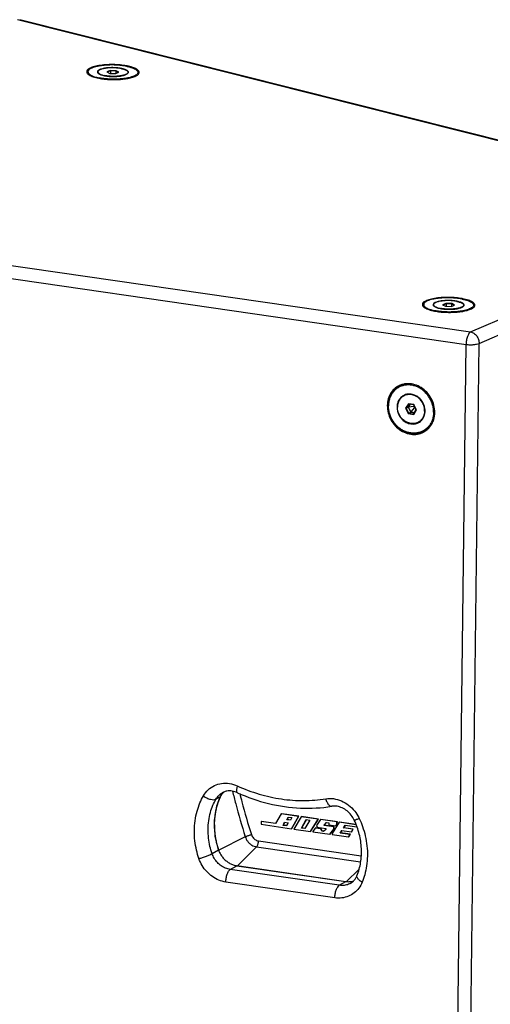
# Paper-space layout 'Layout1' of a CAD drawing. Header units: inches. Extents: x 29 to 351, y 58 to 234.
# Tile 59 of 104: x 71 to 82, y 175 to 197. Entities that reach past the tile are written whole.
import ezdxf

# ---------------------------------------------------------------- set-up
doc = ezdxf.new("R2010")
doc.units = ezdxf.units.IN
doc.header["$LTSCALE"] = 1.1
doc.header["$MEASUREMENT"] = 0
doc.layers.get('0').update_dxf_attribs({"linetype": 'CONTINUOUS'})
for name, color, linetype in [('02___PRT_ALL_AXES', 7, 'CONTINUOUS'), ('3_ALL_AXES', 7, 'CONTINUOUS'), ('7_ALL_FEATURES', 7, 'CONTINUOUS')]:
    doc.layers.add(name, color=color, linetype=linetype)

psp = doc.layouts.get("Layout1")

# ---------------------------------------------------------------- linework, layer by layer
at = {"color": 7, "linetype": 'Continuous'}
for p, q in [((73.146, 196.189), (73.072, 196.157)), ((73.15, 196.179), (73.084, 196.15)), ((73.282, 196.185), (73.146, 196.189)), ((73.146, 196.189), (73.15, 196.179)), ((73.15, 196.179), (73.149, 196.121)), ((73.277, 196.176), (73.15, 196.179)), ((73.277, 196.176), (73.276, 196.121)), ((73.282, 196.185), (73.277, 196.176)), ((73.332, 196.145), (73.277, 196.176)), ((73.344, 196.15), (73.282, 196.185)), ((73.072, 196.157), (73.135, 196.122)), ((73.135, 196.122), (73.271, 196.118)), ((73.271, 196.118), (73.344, 196.15)), ((80.825, 190.857), (80.752, 190.825)), ((80.752, 190.825), (80.814, 190.79)), ((80.829, 190.847), (80.763, 190.819)), ((80.814, 190.79), (80.951, 190.787)), ((80.962, 190.854), (80.825, 190.857)), ((80.825, 190.857), (80.829, 190.847)), ((80.957, 190.844), (80.829, 190.847)), ((80.829, 190.847), (80.829, 190.79)), ((80.951, 190.787), (81.024, 190.818)), ((80.957, 190.844), (80.956, 190.789)), ((80.962, 190.854), (80.957, 190.844)), ((81.012, 190.813), (80.957, 190.844)), ((81.024, 190.818), (80.962, 190.854)), ((79.968, 188.559), (79.905, 188.454)), ((79.976, 188.552), (79.917, 188.455)), ((80.003, 188.548), (79.963, 188.483)), ((80.005, 188.548), (79.966, 188.483)), ((80.092, 188.541), (79.968, 188.559)), ((79.968, 188.559), (79.976, 188.552)), ((80.091, 188.536), (79.976, 188.552)), ((80.1, 188.518), (80.074, 188.538)), ((80.092, 188.541), (80.091, 188.536)), ((80.147, 188.422), (80.091, 188.536)), ((80.152, 188.419), (80.092, 188.541)), ((79.905, 188.454), (79.917, 188.455)), ((79.905, 188.454), (79.965, 188.332)), ((79.917, 188.455), (79.963, 188.483)), ((79.917, 188.455), (79.973, 188.341)), ((79.963, 188.483), (80.02, 188.369)), ((79.965, 188.332), (79.973, 188.341)), ((79.965, 188.332), (80.089, 188.314)), ((80.098, 188.493), (79.966, 188.483)), ((79.966, 188.483), (80.021, 188.371)), ((79.973, 188.341), (80.02, 188.369)), ((79.973, 188.341), (80.088, 188.324)), ((80.02, 188.369), (80.107, 188.356)), ((80.108, 188.473), (80.021, 188.371)), ((80.021, 188.371), (80.109, 188.358)), ((80.088, 188.324), (80.147, 188.422)), ((80.089, 188.314), (80.088, 188.324)), ((80.089, 188.314), (80.152, 188.419)), ((80.106, 188.506), (80.098, 188.493)), ((80.098, 188.493), (80.108, 188.473)), ((80.108, 188.473), (80.123, 188.471)), ((80.129, 188.457), (80.132, 188.397)), ((80.152, 188.419), (80.147, 188.422)), ((75.565, 179.502), (75.669, 179.564)), ((75.589, 179.346), (75.68, 179.577)), ((75.68, 179.577), (75.669, 179.564)), ((75.68, 179.577), (75.709, 179.623)), ((75.68, 179.577), (75.68, 179.577)), ((75.709, 179.623), (75.743, 179.661)), ((77.061, 179.163), (76.926, 178.942)), ((77.061, 179.163), (77.069, 179.168)), ((77.456, 179.105), (77.061, 179.163)), ((77.464, 179.11), (77.069, 179.168)), ((77.188, 179.031), (77.218, 179.094)), ((77.196, 179.036), (77.223, 179.092)), ((77.218, 179.094), (77.303, 179.082)), ((77.303, 179.082), (77.268, 179.019)), ((77.295, 178.826), (77.456, 179.105)), ((77.303, 178.831), (77.464, 179.11)), ((77.515, 179.099), (77.347, 178.818)), ((77.456, 179.105), (77.464, 179.11)), ((77.515, 179.099), (77.524, 179.104)), ((77.903, 179.043), (77.515, 179.099)), ((77.911, 179.048), (77.524, 179.104)), ((77.727, 178.763), (77.903, 179.043)), ((77.736, 178.768), (77.911, 179.048)), ((77.903, 179.043), (77.911, 179.048)), ((77.958, 179.035), (77.966, 179.04)), ((78.343, 178.986), (77.966, 179.04)), ((78.833, 179.083), (78.844, 179.06)), ((76.596, 178.989), (76.605, 178.994)), ((76.926, 178.942), (76.596, 178.989)), ((76.596, 178.989), (76.596, 178.927)), ((76.596, 178.927), (77.295, 178.826)), ((76.929, 178.947), (76.605, 178.994)), ((77.101, 178.902), (77.137, 178.972)), ((77.101, 178.902), (77.109, 178.907)), ((77.181, 178.89), (77.101, 178.902)), ((77.109, 178.907), (77.141, 178.97)), ((77.184, 178.896), (77.109, 178.907)), ((77.137, 178.972), (77.221, 178.96)), ((77.221, 178.96), (77.181, 178.89)), ((77.188, 179.031), (77.196, 179.036)), ((77.268, 179.019), (77.188, 179.031)), ((77.271, 179.025), (77.196, 179.036)), ((77.295, 178.826), (77.303, 178.831)), ((77.347, 178.818), (77.727, 178.763)), ((77.524, 178.838), (77.632, 179.034)), ((77.524, 178.838), (77.533, 178.843)), ((77.596, 178.827), (77.524, 178.838)), ((77.533, 178.843), (77.636, 179.032)), ((77.6, 178.833), (77.533, 178.843)), ((77.714, 179.022), (77.596, 178.827)), ((77.632, 179.034), (77.714, 179.022)), ((77.833, 178.841), (77.782, 178.761)), ((77.833, 178.841), (77.841, 178.846)), ((77.968, 178.821), (77.833, 178.841)), ((77.976, 178.826), (77.841, 178.846)), ((77.958, 179.035), (77.866, 178.898)), ((77.866, 178.898), (77.879, 178.861)), ((77.879, 178.861), (78.082, 178.832)), ((78.334, 178.981), (77.958, 179.035)), ((77.968, 178.821), (77.976, 178.826)), ((77.987, 178.769), (77.968, 178.821)), ((77.996, 178.774), (77.976, 178.826)), ((78.032, 178.899), (78.092, 178.967)), ((78.032, 178.899), (78.041, 178.904)), ((78.261, 178.866), (78.032, 178.899)), ((78.041, 178.904), (78.094, 178.965)), ((78.27, 178.871), (78.041, 178.904)), ((78.082, 178.832), (78.082, 178.807)), ((78.092, 178.967), (78.147, 178.959)), ((78.147, 178.959), (78.146, 178.911)), ((78.146, 178.911), (78.305, 178.888)), ((78.167, 178.699), (78.261, 178.815)), ((78.176, 178.704), (78.269, 178.82)), ((78.387, 178.973), (78.223, 178.717)), ((78.261, 178.866), (78.27, 178.871)), ((78.261, 178.815), (78.261, 178.866)), ((78.261, 178.815), (78.269, 178.82)), ((78.269, 178.82), (78.27, 178.871)), ((78.305, 178.888), (78.334, 178.935)), ((78.305, 178.888), (78.313, 178.893)), ((78.313, 178.893), (78.342, 178.94)), ((78.334, 178.981), (78.343, 178.986)), ((78.334, 178.935), (78.334, 178.981)), ((78.334, 178.935), (78.342, 178.94)), ((78.342, 178.94), (78.343, 178.986)), ((78.387, 178.973), (78.395, 178.978)), ((78.767, 178.918), (78.387, 178.973)), ((78.764, 178.924), (78.395, 178.978)), ((78.484, 178.843), (78.525, 178.905)), ((78.484, 178.843), (78.493, 178.848)), ((78.699, 178.812), (78.484, 178.843)), ((78.493, 178.848), (78.528, 178.902)), ((78.707, 178.817), (78.493, 178.848)), ((78.525, 178.905), (78.785, 178.867)), ((78.674, 178.758), (78.707, 178.817)), ((78.699, 178.812), (78.707, 178.817)), ((76.235, 178.643), (75.628, 178.338)), ((77.727, 178.763), (77.736, 178.768)), ((77.782, 178.761), (77.782, 178.755)), ((77.782, 178.755), (78.167, 178.699)), ((77.987, 178.769), (77.996, 178.774)), ((78.024, 178.763), (77.987, 178.769)), ((78.031, 178.768), (77.996, 178.774)), ((78.082, 178.807), (78.024, 178.763)), ((78.167, 178.699), (78.176, 178.704)), ((78.223, 178.717), (78.222, 178.691)), ((78.222, 178.691), (78.599, 178.637)), ((78.408, 178.727), (78.446, 178.784)), ((78.408, 178.727), (78.417, 178.732)), ((78.632, 178.694), (78.408, 178.727)), ((78.417, 178.732), (78.45, 178.782)), ((78.64, 178.699), (78.417, 178.732)), ((78.446, 178.784), (78.665, 178.753)), ((78.599, 178.637), (78.632, 178.694)), ((78.599, 178.637), (78.607, 178.642)), ((78.607, 178.642), (78.64, 178.699)), ((78.632, 178.694), (78.64, 178.699)), ((78.665, 178.753), (78.699, 178.812)), ((78.665, 178.753), (78.674, 178.758)), ((76.495, 178.411), (76.057, 177.977)), ((76.495, 178.411), (78.876, 178.065)), ((76.538, 178.547), (78.884, 178.207)), ((75.476, 178.257), (75.623, 178.345)), ((75.624, 178.345), (75.623, 178.345)), ((75.894, 177.892), (76.041, 177.979)), ((76.042, 177.98), (76.041, 177.979)), ((76.041, 177.979), (78.536, 177.617)), ((76.042, 177.98), (78.537, 177.618)), ((78.388, 177.53), (75.894, 177.892)), ((78.832, 177.893), (78.552, 177.616)), ((78.285, 177.243), (75.791, 177.605)), ((78.388, 177.53), (78.536, 177.617)), ((78.536, 177.618), (78.536, 177.617))]:
    psp.add_line(p, q, dxfattribs=at)
psp.add_lwpolyline([(75.624, 178.345), (75.549, 178.651), (75.532, 179.014), (75.589, 179.346)], dxfattribs=at)
for points, start_tangent, end_tangent in [([(75.278, 179.577), (75.387, 179.716), (75.53, 179.813), (75.696, 179.862), (75.874, 179.86), (76.053, 179.806)], (0.49334, 0.869837), (0.910661, -0.413154)), ([(76.053, 179.806), (76.037, 179.731), (76.039, 179.676), (76.056, 179.651)], (-0.285415, -0.958404), (0.894364, -0.447339)), ([(76.053, 179.806), (76.553, 179.62), (77.063, 179.507), (77.575, 179.471), (78.077, 179.513)], (0.910661, -0.413154), (0.987249, 0.159183)), ([(75.176, 178.143), (75.121, 178.334), (75.084, 178.55), (75.071, 178.78), (75.088, 179.009), (75.133, 179.226), (75.2, 179.418), (75.278, 179.577)], (-0.321805, 0.946806), (0.49334, 0.869837)), ([(75.278, 179.577), (75.357, 179.53), (75.439, 179.499), (75.512, 179.489), (75.565, 179.502)], (0.809598, -0.586985), (0.858938, 0.512079)), ([(75.476, 178.257), (75.429, 178.422), (75.396, 178.61), (75.386, 178.809), (75.4, 179.009), (75.439, 179.197), (75.497, 179.363), (75.565, 179.502)], (-0.321805, 0.946806), (0.49334, 0.869837)), ([(75.565, 179.502), (75.639, 179.596)], (0.49334, 0.869837), (0.730581, 0.682826)), ([(75.669, 179.564), (75.634, 179.487)], (-0.443208, -0.896419), (-0.381158, -0.92451)), ([(75.639, 179.596), (75.704, 179.645)], (0.730581, 0.682826), (0.858794, 0.512322)), ([(75.677, 179.579), (75.669, 179.564)], (-0.485102, -0.874458), (-0.435319, -0.900276)), ([(75.699, 179.614), (75.682, 179.588), (75.677, 179.579)], (-0.590925, -0.806727), (-0.485102, -0.874458)), ([(75.738, 179.658), (75.72, 179.64), (75.699, 179.614)], (-0.732603, -0.680656), (-0.590925, -0.806727)), ([(75.739, 179.663), (75.704, 179.645)], (-0.915617, -0.402051), (-0.858938, -0.512079)), ([(76.056, 179.651), (75.937, 179.687), (75.816, 179.686), (75.739, 179.663)], (-0.910661, 0.413154), (-0.915617, -0.402051)), ([(75.945, 179.682), (76.017, 179.399), (76.235, 178.643)], (0.235529, -0.971867), (0.301639, -0.953422)), ([(76.056, 179.651), (76.77, 179.403), (77.498, 179.298), (78.215, 179.339)], (0.910661, -0.413154), (0.987249, 0.159183)), ([(76.111, 179.63), (76.159, 179.441), (76.376, 178.692)], (0.241491, -0.970403), (0.301601, -0.953434)), ([(78.077, 179.513), (78.256, 179.514), (78.434, 179.465), (78.599, 179.368), (78.739, 179.23), (78.833, 179.083)], (0.987249, 0.159183), (0.449959, -0.893049)), ([(78.077, 179.513), (78.107, 179.431), (78.147, 179.37), (78.192, 179.341), (78.215, 179.34)], (0.243935, -0.969792), (0.989249, 0.14624)), ([(75.634, 179.487), (75.604, 179.405), (75.578, 179.32), (75.557, 179.231), (75.542, 179.139), (75.532, 179.044), (75.527, 178.946), (75.528, 178.847), (75.536, 178.747), (75.549, 178.646), (75.568, 178.545), (75.592, 178.445), (75.623, 178.345)], (-0.381158, -0.92451), (0.321796, -0.946809)), ([(78.73, 179.02), (78.659, 179.137), (78.564, 179.234), (78.453, 179.302), (78.335, 179.339), (78.215, 179.339)], (-0.422292, 0.90646), (-0.987249, -0.159183)), ([(78.844, 179.06), (78.779, 179.033), (78.74, 179.02), (78.732, 179.022)], (-0.919734, -0.392541), (-0.864038, 0.503427)), ([(78.844, 179.06), (78.919, 178.875), (78.981, 178.662), (79.02, 178.432), (79.03, 178.199), (79.012, 177.975), (78.969, 177.772), (78.911, 177.601)], (0.422292, -0.90646), (-0.374843, -0.927088)), ([(78.792, 177.75), (78.876, 178.051), (78.893, 178.373), (78.844, 178.701), (78.73, 179.02)], (0.374843, 0.927088), (-0.422292, 0.90646)), ([(76.235, 178.643), (76.257, 178.653), (76.284, 178.664), (76.315, 178.674), (76.346, 178.684), (76.376, 178.692)], (0.893379, 0.449304), (0.972403, 0.233309)), ([(76.235, 178.643), (76.259, 178.586), (76.293, 178.533), (76.336, 178.487), (76.385, 178.451), (76.439, 178.425), (76.495, 178.411)], (0.301639, -0.953422), (0.989641, -0.143567)), ([(76.376, 178.692), (76.395, 178.649), (76.422, 178.611), (76.456, 178.58), (76.496, 178.559), (76.538, 178.547)], (0.304617, -0.952475), (0.989107, -0.147199)), ([(76.495, 178.411), (76.508, 178.428), (76.52, 178.453), (76.53, 178.482), (76.536, 178.515), (76.538, 178.547)], (0.710967, 0.703225), (0.012225, 0.999925)), ([(75.176, 178.143), (75.26, 178.168), (75.347, 178.199), (75.422, 178.23), (75.476, 178.257)], (0.965718, 0.259593), (0.858938, 0.512079)), ([(75.791, 177.605), (75.632, 177.649), (75.484, 177.729), (75.355, 177.843), (75.25, 177.983), (75.176, 178.143)], (-0.989641, 0.143567), (-0.321805, 0.946806)), ([(75.894, 177.892), (75.786, 177.921), (75.686, 177.976), (75.598, 178.053), (75.527, 178.148), (75.476, 178.257)], (-0.989641, 0.143567), (-0.321805, 0.946806)), ([(75.623, 178.345), (75.635, 178.314), (75.65, 178.28), (75.669, 178.244), (75.692, 178.207), (75.718, 178.171), (75.747, 178.138), (75.779, 178.107), (75.812, 178.079), (75.847, 178.054), (75.883, 178.032), (75.922, 178.014), (75.961, 177.999), (76.001, 177.987), (76.041, 177.979)], (0.321805, -0.946806), (0.989641, -0.143567)), ([(75.791, 177.605), (75.799, 177.696), (75.822, 177.783), (75.855, 177.851), (75.894, 177.892)], (0.012225, 0.999925), (0.858938, 0.512079)), ([(78.65, 177.579), (78.71, 177.625), (78.758, 177.683), (78.792, 177.75)], (0.858938, 0.512079), (0.374843, 0.927088)), ([(78.911, 177.601), (78.843, 177.649), (78.8, 177.698), (78.79, 177.741), (78.793, 177.75)], (-0.871325, 0.490706), (0.407003, 0.913427)), ([(78.911, 177.601), (78.833, 177.463), (78.726, 177.354), (78.594, 177.278), (78.444, 177.241), (78.285, 177.243)], (-0.374843, -0.927088), (-0.989641, 0.143567)), ([(78.285, 177.243), (78.294, 177.335), (78.317, 177.421), (78.35, 177.49), (78.388, 177.53)], (0.012225, 0.999925), (0.858938, 0.512079)), ([(78.65, 177.579), (78.598, 177.553), (78.497, 177.528), (78.388, 177.53)], (-0.859002, -0.511972), (-0.989641, 0.143567)), ([(78.536, 177.617), (78.566, 177.614), (78.6, 177.613), (78.636, 177.615), (78.675, 177.62), (78.713, 177.63), (78.714, 177.63)], (0.989641, -0.143567), (0.956095, 0.293057))]:
    psp.add_spline(points, degree=3, dxfattribs=dict(at, start_tangent=start_tangent, end_tangent=end_tangent))
at = {"layer": '02___PRT_ALL_AXES', "color": 7, "linetype": 'Continuous'}
for p, q in [((72.864, 196.158), (72.863, 196.135)), ((73.553, 196.149), (73.552, 196.126)), ((80.544, 190.826), (80.543, 190.803)), ((81.232, 190.818), (81.232, 190.794)), ((79.734, 188.949), (79.782, 188.977)), ((79.852, 188.732), (79.877, 188.747)), ((79.878, 188.746), (79.876, 188.745)), ((79.941, 188.775), (79.936, 188.773)), ((79.943, 188.775), (79.941, 188.775)), ((80.205, 188.141), (80.23, 188.156)), ((80.279, 188.194), (80.275, 188.19)), ((80.283, 188.197), (80.279, 188.194)), ((80.287, 188.201), (80.283, 188.197)), ((80.339, 187.934), (80.391, 187.965))]:
    psp.add_line(p, q, dxfattribs=at)
for points, start_tangent, end_tangent in [([(73.394, 196.234), (73.349, 196.242), (73.3, 196.247), (73.25, 196.251), (73.198, 196.252), (73.147, 196.251), (73.097, 196.248), (73.05, 196.243), (73.006, 196.235), (72.967, 196.226), (72.933, 196.216), (72.905, 196.204), (72.884, 196.19), (72.87, 196.176), (72.864, 196.162), (72.864, 196.158)], (-0.981705, 0.190408), (-0.004628, -0.999989)), ([(73.394, 196.234), (73.435, 196.225), (73.471, 196.214), (73.501, 196.202), (73.525, 196.188), (73.542, 196.174), (73.551, 196.16), (73.553, 196.149)], (0.981705, -0.190408), (-0.004628, -0.999989)), ([(72.864, 196.158), (72.866, 196.147), (72.875, 196.133), (72.891, 196.119), (72.915, 196.105), (72.945, 196.093), (72.981, 196.082), (73.022, 196.073)], (-0.004628, -0.999989), (0.981705, -0.190408)), ([(73.505, 196.1), (73.484, 196.091), (73.45, 196.081), (73.41, 196.072), (73.366, 196.064), (73.319, 196.059), (73.269, 196.056), (73.218, 196.055), (73.167, 196.056), (73.116, 196.06), (73.068, 196.065), (73.022, 196.073)], (-0.90474, -0.425964), (-0.981705, 0.190408)), ([(73.553, 196.149), (73.552, 196.145), (73.546, 196.131), (73.532, 196.117), (73.511, 196.103), (73.505, 196.1)], (-0.004628, -0.999989), (-0.90474, -0.425964)), ([(81.074, 190.902), (81.029, 190.91), (80.98, 190.915), (80.93, 190.919), (80.878, 190.92), (80.827, 190.919), (80.777, 190.916), (80.73, 190.911), (80.686, 190.904), (80.647, 190.895), (80.613, 190.884), (80.585, 190.872), (80.564, 190.859), (80.55, 190.845), (80.544, 190.83), (80.544, 190.826)], (-0.981705, 0.190408), (-0.004628, -0.999989)), ([(80.544, 190.826), (80.545, 190.816), (80.554, 190.801), (80.571, 190.787), (80.595, 190.774), (80.625, 190.761), (80.661, 190.75), (80.702, 190.741)], (-0.004628, -0.999989), (0.981705, -0.190408)), ([(81.184, 190.768), (81.163, 190.76), (81.129, 190.749), (81.09, 190.74), (81.046, 190.733), (80.999, 190.728), (80.949, 190.724), (80.898, 190.724), (80.846, 190.725), (80.796, 190.728), (80.747, 190.734), (80.702, 190.741)], (-0.90474, -0.425964), (-0.981705, 0.190408)), ([(81.074, 190.902), (81.115, 190.893), (81.151, 190.882), (81.181, 190.87), (81.205, 190.857), (81.221, 190.843), (81.231, 190.828), (81.232, 190.818)], (0.981705, -0.190408), (-0.004628, -0.999989)), ([(81.232, 190.818), (81.232, 190.813), (81.226, 190.799), (81.212, 190.785), (81.191, 190.772), (81.184, 190.768)], (-0.004628, -0.999989), (-0.90474, -0.425964)), ([(79.876, 188.745), (79.852, 188.732)], (-0.907523, -0.420002), (-0.858942, -0.512073)), ([(79.877, 188.747), (79.919, 188.768)], (0.858938, 0.512079), (0.933513, 0.358543)), ([(79.909, 188.764), (79.901, 188.76), (79.877, 188.747)], (-0.92105, -0.389445), (-0.858958, -0.512046)), ([(80.102, 188.748), (80.056, 188.762), (80.009, 188.769), (79.963, 188.768), (79.918, 188.76), (79.878, 188.746)], (-0.932322, 0.361629), (-0.910427, -0.413669)), ([(79.936, 188.773), (79.909, 188.764)], (-0.957975, -0.286853), (-0.92105, -0.389445)), ([(79.919, 188.768), (79.942, 188.776)], (0.933513, 0.358543), (0.960962, 0.276679)), ([(80.146, 188.727), (80.102, 188.748)], (-0.871207, 0.490916), (-0.932322, 0.361629)), ([(79.852, 188.732), (79.837, 188.723), (79.803, 188.694), (79.773, 188.66), (79.749, 188.62), (79.732, 188.577), (79.721, 188.53), (79.717, 188.482)], (-0.858942, -0.512073), (-0.012225, -0.999925)), ([(80.34, 188.391), (80.337, 188.441), (80.328, 188.491), (80.311, 188.539), (80.288, 188.585), (80.26, 188.628), (80.226, 188.666), (80.188, 188.7), (80.146, 188.727)], (0.012225, 0.999925), (-0.871207, 0.490916)), ([(80.205, 188.141), (80.181, 188.128), (80.139, 188.113), (80.094, 188.105), (80.048, 188.104), (80.001, 188.111), (79.955, 188.125), (79.911, 188.146), (79.869, 188.173), (79.831, 188.207), (79.797, 188.245), (79.769, 188.288), (79.746, 188.334), (79.729, 188.382), (79.72, 188.432), (79.717, 188.482)], (-0.858942, -0.512073), (0.012225, 0.999925)), ([(80.324, 188.291), (80.308, 188.252)], (-0.319716, -0.947514), (-0.447242, -0.894413)), ([(80.34, 188.391), (80.336, 188.343), (80.325, 188.296), (80.324, 188.291)], (-0.012225, -0.999925), (-0.319716, -0.947514)), ([(80.229, 188.157), (80.22, 188.15), (80.205, 188.141)], (-0.796732, -0.604333), (-0.858942, -0.512073)), ([(80.308, 188.252), (80.284, 188.213), (80.254, 188.179), (80.229, 188.157)], (-0.447242, -0.894413), (-0.796732, -0.604333)), ([(80.283, 188.197), (80.264, 188.18), (80.23, 188.156)], (-0.708527, -0.705684), (-0.858938, -0.512079)), ([(80.253, 188.171), (80.245, 188.165), (80.23, 188.156)], (-0.800152, -0.599798), (-0.858958, -0.512046)), ([(80.275, 188.19), (80.253, 188.171)], (-0.727849, -0.685738), (-0.800152, -0.599798))]:
    psp.add_spline(points, degree=3, dxfattribs=dict(at, start_tangent=start_tangent, end_tangent=end_tangent))
at = {"layer": '3_ALL_AXES', "color": 7, "linetype": 'Continuous'}
for p, q in [((73.532, 196.294), (73.518, 196.297)), ((72.614, 196.136), (72.616, 196.132)), ((72.884, 196.013), (72.916, 196.007)), ((73.367, 195.987), (73.378, 195.987)), ((73.533, 196.006), (73.552, 196.009)), ((73.8, 196.118), (73.803, 196.123)), ((80.294, 190.804), (80.296, 190.8)), ((81.212, 190.962), (81.197, 190.965)), ((81.48, 190.786), (81.482, 190.791)), ((80.564, 190.681), (80.596, 190.676)), ((81.046, 190.655), (81.058, 190.656)), ((81.213, 190.674), (81.232, 190.678)), ((79.77, 188.979), (79.761, 188.973)), ((79.734, 188.95), (79.728, 188.944)), ((80.336, 187.921), (80.345, 187.927)), ((80.369, 187.944), (80.381, 187.95)), ((80.394, 187.962), (80.407, 187.973))]:
    psp.add_line(p, q, dxfattribs=at)
for points, start_tangent, end_tangent in [([(72.614, 196.184), (72.609, 196.161)], (-0.371363, -0.928488), (-0.006667, -0.999978)), ([(72.63, 196.207), (72.614, 196.184)], (-0.711356, -0.702832), (-0.371363, -0.928488)), ([(72.662, 196.231), (72.63, 196.207)], (-0.863309, -0.504675), (-0.711356, -0.702832)), ([(73.518, 196.297), (73.377, 196.316), (73.207, 196.325), (73.038, 196.32), (72.883, 196.301), (72.754, 196.271), (72.662, 196.231)], (-0.983669, 0.179987), (-0.863309, -0.504675)), ([(73.754, 196.219), (73.661, 196.261), (73.532, 196.294)], (-0.857457, 0.514556), (-0.981705, 0.190408)), ([(73.788, 196.193), (73.754, 196.219)], (-0.691318, 0.72255), (-0.857457, 0.514556)), ([(73.802, 196.171), (73.788, 196.193)], (-0.373543, 0.927613), (-0.691318, 0.72255)), ([(72.609, 196.161), (72.614, 196.136)], (-0.006667, -0.999978), (0.373543, -0.927613)), ([(72.616, 196.132), (72.662, 196.088)], (0.439956, -0.898019), (0.857457, -0.514556)), ([(72.662, 196.088), (72.755, 196.046), (72.884, 196.013)], (0.857457, -0.514556), (0.981705, -0.190408)), ([(72.916, 196.007), (73.04, 195.991), (73.209, 195.982), (73.367, 195.987)], (0.985789, -0.16799), (0.997775, 0.066667)), ([(73.378, 195.987), (73.497, 196)], (0.99736, 0.07261), (0.989631, 0.143634)), ([(73.497, 196), (73.533, 196.006)], (0.989631, 0.143634), (0.985563, 0.16931)), ([(73.552, 196.009), (73.662, 196.036), (73.755, 196.076)], (0.98296, 0.183817), (0.863309, 0.504675)), ([(73.755, 196.076), (73.8, 196.118)], (0.863309, 0.504675), (0.458796, 0.888541)), ([(73.807, 196.146), (73.802, 196.171)], (0.006667, 0.999978), (-0.373543, 0.927613)), ([(73.803, 196.123), (73.807, 196.146)], (0.371363, 0.928488), (0.006667, 0.999978)), ([(81.197, 190.965), (81.056, 190.984), (80.887, 190.993), (80.718, 190.988), (80.563, 190.969), (80.434, 190.939), (80.342, 190.899)], (-0.983669, 0.179987), (-0.863309, -0.504675)), ([(80.294, 190.853), (80.289, 190.829)], (-0.371363, -0.928488), (-0.006667, -0.999978)), ([(80.289, 190.829), (80.294, 190.804)], (-0.006667, -0.999978), (0.373543, -0.927613)), ([(80.309, 190.876), (80.294, 190.853)], (-0.711356, -0.702832), (-0.371363, -0.928488)), ([(80.296, 190.8), (80.342, 190.757)], (0.439956, -0.898019), (0.857457, -0.514556)), ([(80.342, 190.899), (80.309, 190.876)], (-0.863309, -0.504675), (-0.711356, -0.702832)), ([(81.434, 190.887), (81.341, 190.929), (81.212, 190.962)], (-0.857457, 0.514556), (-0.981705, 0.190408)), ([(81.468, 190.862), (81.434, 190.887)], (-0.691318, 0.72255), (-0.857457, 0.514556)), ([(81.434, 190.745), (81.48, 190.786)], (0.863309, 0.504675), (0.458796, 0.888541)), ([(81.482, 190.84), (81.468, 190.862)], (-0.373543, 0.927613), (-0.691318, 0.72255)), ([(81.487, 190.814), (81.482, 190.84)], (0.006667, 0.999978), (-0.373543, 0.927613)), ([(81.482, 190.791), (81.487, 190.814)], (0.371363, 0.928488), (0.006667, 0.999978)), ([(80.342, 190.757), (80.435, 190.715), (80.564, 190.681)], (0.857457, -0.514556), (0.981705, -0.190408)), ([(80.596, 190.676), (80.72, 190.659), (80.889, 190.651), (81.046, 190.655)], (0.985789, -0.16799), (0.997775, 0.066667)), ([(81.058, 190.656), (81.176, 190.668)], (0.99736, 0.07261), (0.989631, 0.143634)), ([(81.176, 190.668), (81.213, 190.674)], (0.989631, 0.143634), (0.985563, 0.16931)), ([(81.232, 190.678), (81.342, 190.705), (81.434, 190.745)], (0.98296, 0.183817), (0.863309, 0.504675)), ([(79.741, 188.963), (79.721, 188.952)], (-0.883126, -0.469135), (-0.858825, -0.512269)), ([(79.761, 188.973), (79.734, 188.95)], (-0.793522, -0.608541), (-0.743892, -0.668299)), ([(79.78, 188.982), (79.741, 188.963)], (-0.924409, -0.381404), (-0.883126, -0.469135)), ([(79.801, 188.99), (79.78, 188.982)], (-0.941582, -0.336784), (-0.924409, -0.381404)), ([(80.036, 189.012), (79.882, 189.011), (79.801, 188.99)], (-0.989641, 0.143567), (-0.941582, -0.336784)), ([(80.407, 187.973), (80.435, 188), (80.52, 188.126), (80.565, 188.277), (80.567, 188.44), (80.526, 188.604), (80.444, 188.754), (80.328, 188.878), (80.188, 188.966), (80.036, 189.012)], (0.744219, 0.667935), (-0.989641, 0.143567)), ([(79.721, 188.952), (79.622, 188.873), (79.537, 188.747), (79.492, 188.596), (79.49, 188.433), (79.531, 188.269), (79.613, 188.119), (79.729, 187.995), (79.869, 187.907), (80.021, 187.861)], (-0.858825, -0.512269), (0.989641, -0.143567)), ([(80.021, 187.861), (80.175, 187.862), (80.316, 187.91)], (0.989641, -0.143567), (0.883126, 0.469135)), ([(80.316, 187.91), (80.336, 187.921)], (0.883126, 0.469135), (0.858825, 0.512269)), ([(80.34, 187.933), (80.369, 187.944)], (0.94161, 0.336705), (0.916797, 0.399354)), ([(80.345, 187.927), (80.394, 187.962)], (0.846008, 0.533171), (0.769137, 0.639084))]:
    psp.add_spline(points, degree=3, dxfattribs=dict(at, start_tangent=start_tangent, end_tangent=end_tangent))
at = {"layer": '7_ALL_FEATURES', "color": 7, "linetype": 'Continuous'}
for p, q in [((88.006, 193.073), (71.025, 197.35)), ((88.061, 193.075), (71.076, 197.353)), ((72.664, 196.209), (72.645, 196.192)), ((73.754, 196.195), (73.772, 196.178)), ((61.275, 193.121), (81.39, 190.203)), ((81.39, 190.203), (88.006, 193.073)), ((61.158, 192.837), (81.287, 189.917)), ((81.586, 189.938), (88.202, 192.808)), ((80.344, 190.877), (80.325, 190.86)), ((81.434, 190.864), (81.452, 190.846)), ((80.894, 157.783), (81.287, 189.917)), ((81.193, 157.805), (81.586, 189.938)), ((79.734, 188.926), (79.73, 188.923)), ((79.85, 188.735), (79.841, 188.726)), ((80.193, 188.134), (80.206, 188.137)), ((80.284, 188.197), (80.293, 188.209)), ((80.327, 187.95), (80.323, 187.947)), ((80.339, 187.934), (80.331, 187.93))]:
    psp.add_line(p, q, dxfattribs=at)
for points, start_tangent, end_tangent in [([(72.645, 196.192), (72.637, 196.184), (72.62, 196.158), (72.618, 196.142)], (-0.744747, -0.667347), (-0.017773, -0.999842)), ([(72.647, 196.19), (72.64, 196.176), (72.638, 196.15), (72.651, 196.125), (72.677, 196.1), (72.716, 196.077), (72.767, 196.055), (72.829, 196.036), (72.9, 196.02)], (-0.558235, -0.829683), (0.981705, -0.190408)), ([(72.664, 196.209), (72.656, 196.201), (72.647, 196.19)], (-0.744706, -0.667393), (-0.558235, -0.829683)), ([(73.516, 196.287), (73.437, 196.3), (73.353, 196.309), (73.264, 196.315), (73.175, 196.316), (73.086, 196.314), (73, 196.307), (72.92, 196.297), (72.846, 196.283), (72.782, 196.266), (72.728, 196.247), (72.685, 196.225), (72.664, 196.209)], (-0.981705, 0.190408), (-0.744706, -0.667393)), ([(72.91, 196.211), (72.883, 196.197), (72.864, 196.181), (72.855, 196.165), (72.854, 196.158)], (-0.917444, -0.397864), (-0.007531, -0.999972)), ([(73.395, 196.237), (73.374, 196.241), (73.32, 196.248), (73.263, 196.253), (73.205, 196.255), (73.147, 196.254), (73.09, 196.25), (73.037, 196.244), (72.988, 196.235), (72.945, 196.224), (72.91, 196.211)], (-0.982838, 0.184472), (-0.917444, -0.397864)), ([(73.77, 196.177), (73.778, 196.157), (73.776, 196.131), (73.76, 196.106), (73.731, 196.082), (73.689, 196.06), (73.635, 196.041), (73.57, 196.024), (73.497, 196.01), (73.416, 196), (73.33, 195.993), (73.242, 195.991), (73.152, 195.992), (73.106, 195.995)], (0.540355, -0.841437), (-0.998007, 0.063106)), ([(73.562, 196.149), (73.561, 196.159), (73.551, 196.175), (73.531, 196.191), (73.503, 196.206), (73.467, 196.22), (73.423, 196.231), (73.395, 196.237)], (0.007531, 0.999972), (-0.982838, 0.184472)), ([(73.516, 196.287), (73.588, 196.271), (73.65, 196.252), (73.701, 196.23), (73.74, 196.207), (73.754, 196.195)], (0.981705, -0.190408), (0.729651, -0.68382)), ([(73.754, 196.195), (73.766, 196.182), (73.77, 196.177)], (0.729651, -0.68382), (0.540355, -0.841437)), ([(73.772, 196.178), (73.785, 196.164), (73.797, 196.138), (73.798, 196.127)], (0.72961, -0.683863), (-0.017773, -0.999842)), ([(72.854, 196.158), (72.855, 196.148), (72.863, 196.135)], (-0.007531, -0.999972), (0.629305, -0.777158)), ([(72.863, 196.135), (72.866, 196.132), (72.885, 196.116), (72.913, 196.101), (72.95, 196.087), (72.993, 196.076), (73.042, 196.066), (73.096, 196.059), (73.153, 196.054), (73.211, 196.052), (73.27, 196.053), (73.326, 196.057), (73.38, 196.063), (73.428, 196.072), (73.471, 196.083), (73.507, 196.096)], (0.629305, -0.777158), (0.917444, 0.397864)), ([(73.106, 195.995), (73.064, 195.998), (72.979, 196.007), (72.9, 196.02)], (-0.998007, 0.063106), (-0.981705, 0.190408)), ([(73.507, 196.096), (73.534, 196.11), (73.552, 196.126)], (0.917444, 0.397864), (0.653463, 0.756959)), ([(73.552, 196.126), (73.562, 196.142), (73.562, 196.149)], (0.653463, 0.756959), (0.007531, 0.999972)), ([(80.325, 190.86), (80.316, 190.852), (80.3, 190.826), (80.297, 190.81)], (-0.744747, -0.667347), (-0.017773, -0.999842)), ([(80.327, 190.858), (80.32, 190.844), (80.318, 190.819), (80.33, 190.793), (80.356, 190.769), (80.395, 190.745), (80.447, 190.724), (80.509, 190.704), (80.58, 190.688)], (-0.558235, -0.829683), (0.981705, -0.190408)), ([(80.344, 190.877), (80.336, 190.869), (80.327, 190.858)], (-0.744706, -0.667393), (-0.558235, -0.829683)), ([(81.196, 190.955), (81.117, 190.968), (81.032, 190.978), (80.944, 190.983), (80.855, 190.985), (80.766, 190.982), (80.68, 190.976), (80.6, 190.965), (80.526, 190.952), (80.461, 190.935), (80.407, 190.915), (80.365, 190.893), (80.344, 190.877)], (-0.981705, 0.190408), (-0.744706, -0.667393)), ([(80.59, 190.88), (80.562, 190.865), (80.544, 190.85), (80.535, 190.833), (80.534, 190.826)], (-0.917444, -0.397864), (-0.007531, -0.999972)), ([(80.534, 190.826), (80.535, 190.817), (80.543, 190.803)], (-0.007531, -0.999972), (0.629305, -0.777158)), ([(80.543, 190.803), (80.545, 190.8), (80.565, 190.784), (80.593, 190.769), (80.629, 190.756), (80.673, 190.744), (80.722, 190.734), (80.776, 190.727), (80.833, 190.723), (80.891, 190.721), (80.949, 190.722), (81.006, 190.725), (81.059, 190.731), (81.108, 190.74), (81.151, 190.751), (81.186, 190.764)], (0.629305, -0.777158), (0.917444, 0.397864)), ([(81.074, 190.906), (81.054, 190.909), (81, 190.916), (80.943, 190.921), (80.885, 190.923), (80.827, 190.922), (80.77, 190.918), (80.717, 190.912), (80.668, 190.903), (80.625, 190.893), (80.59, 190.88)], (-0.982838, 0.184472), (-0.917444, -0.397864)), ([(81.449, 190.845), (81.458, 190.825), (81.456, 190.799), (81.44, 190.774), (81.411, 190.751), (81.369, 190.729), (81.314, 190.709), (81.25, 190.692), (81.176, 190.678), (81.096, 190.668), (81.01, 190.661), (80.921, 190.659), (80.832, 190.66), (80.786, 190.663)], (0.540355, -0.841437), (-0.998007, 0.063106)), ([(81.242, 190.817), (81.241, 190.827), (81.231, 190.844), (81.211, 190.86), (81.183, 190.874), (81.147, 190.888), (81.103, 190.9), (81.074, 190.906)], (0.007531, 0.999972), (-0.982838, 0.184472)), ([(81.186, 190.764), (81.214, 190.778), (81.232, 190.794)], (0.917444, 0.397864), (0.653463, 0.756959)), ([(81.196, 190.955), (81.267, 190.939), (81.329, 190.92), (81.381, 190.898), (81.42, 190.875), (81.434, 190.864)], (0.981705, -0.190408), (0.729651, -0.68382)), ([(81.232, 190.794), (81.241, 190.81), (81.242, 190.817)], (0.653463, 0.756959), (0.007531, 0.999972)), ([(81.434, 190.864), (81.446, 190.85), (81.449, 190.845)], (0.729651, -0.68382), (0.540355, -0.841437)), ([(81.452, 190.846), (81.465, 190.832), (81.477, 190.806), (81.478, 190.796)], (0.72961, -0.683863), (-0.017773, -0.999842)), ([(80.786, 190.663), (80.744, 190.666), (80.659, 190.675), (80.58, 190.688)], (-0.998007, 0.063106), (-0.981705, 0.190408)), ([(81.39, 190.203), (81.352, 190.164), (81.318, 190.095), (81.296, 190.009), (81.287, 189.917)], (-0.858938, -0.512079), (-0.012225, -0.999925)), ([(81.39, 190.203), (81.466, 190.171), (81.53, 190.11), (81.572, 190.028), (81.586, 189.938)], (0.981705, -0.190408), (-0.012225, -0.999925)), ([(81.287, 189.917), (81.369, 189.91), (81.453, 189.912), (81.529, 189.922), (81.586, 189.938)], (0.989641, -0.143567), (0.917444, 0.397864)), ([(79.948, 189.012), (79.878, 189.004), (79.8, 188.981), (79.734, 188.949)], (-0.998842, -0.048102), (-0.858969, -0.512028)), ([(80.545, 188.362), (80.54, 188.448), (80.522, 188.534), (80.492, 188.618), (80.45, 188.697), (80.399, 188.77), (80.338, 188.835), (80.269, 188.89), (80.195, 188.934), (80.116, 188.965), (80.035, 188.984), (79.954, 188.989), (79.875, 188.98), (79.8, 188.958), (79.734, 188.926)], (0.012225, 0.999925), (-0.856527, -0.516102)), ([(79.978, 189.013), (79.96, 189.013), (79.948, 189.012)], (-0.999894, 0.014567), (-0.998842, -0.048102)), ([(79.734, 188.949), (79.728, 188.945), (79.664, 188.897), (79.608, 188.837), (79.564, 188.768), (79.531, 188.69), (79.51, 188.607), (79.502, 188.519)], (-0.858969, -0.512028), (-0.012225, -0.999925)), ([(79.73, 188.923), (79.668, 188.876), (79.614, 188.819), (79.571, 188.752), (79.539, 188.677), (79.519, 188.596), (79.512, 188.511)], (-0.850509, -0.52596), (-0.012225, -0.999925)), ([(79.847, 188.741), (79.835, 188.733), (79.795, 188.701), (79.762, 188.661), (79.736, 188.616), (79.719, 188.565), (79.709, 188.511), (79.709, 188.455), (79.717, 188.398), (79.733, 188.343), (79.758, 188.29), (79.79, 188.241), (79.828, 188.197), (79.872, 188.16), (79.92, 188.13), (79.972, 188.109), (80.024, 188.097)], (-0.858944, -0.512069), (0.989641, -0.143567)), ([(79.942, 188.775), (79.928, 188.773), (79.88, 188.757), (79.847, 188.741)], (-0.986784, -0.162041), (-0.858944, -0.512069)), ([(79.873, 188.754), (79.85, 188.735)], (-0.797324, -0.603551), (-0.72558, -0.688138)), ([(80.033, 188.776), (79.98, 188.779), (79.942, 188.775)], (-0.989641, 0.143567), (-0.986784, -0.162041)), ([(80.085, 188.764), (80.033, 188.776)], (-0.951766, 0.306823), (-0.989641, 0.143567)), ([(80.137, 188.743), (80.085, 188.764)], (-0.890523, 0.454939), (-0.951766, 0.306823)), ([(80.338, 188.307), (80.338, 188.308), (80.348, 188.362), (80.348, 188.418), (80.34, 188.475), (80.324, 188.53), (80.299, 188.583), (80.267, 188.632), (80.229, 188.676), (80.185, 188.713), (80.137, 188.743)], (0.254985, 0.966945), (-0.890523, 0.454939)), ([(80.331, 187.93), (80.273, 187.902), (80.195, 187.879), (80.114, 187.87), (80.03, 187.875), (79.946, 187.895), (79.865, 187.927), (79.788, 187.972), (79.717, 188.029), (79.654, 188.096), (79.6, 188.172), (79.557, 188.254), (79.526, 188.34), (79.508, 188.43), (79.502, 188.519)], (-0.869206, -0.494449), (0.012225, 0.999925)), ([(80.323, 187.947), (80.257, 187.915), (80.182, 187.893), (80.103, 187.884), (80.022, 187.889), (79.941, 187.908), (79.862, 187.939), (79.788, 187.983), (79.719, 188.038), (79.658, 188.103), (79.607, 188.176), (79.565, 188.255), (79.535, 188.339), (79.517, 188.425), (79.512, 188.511)], (-0.856527, -0.516102), (0.012225, 0.999925)), ([(80.321, 188.257), (80.338, 188.307)], (0.413229, 0.910627), (0.254985, 0.966945)), ([(80.545, 188.362), (80.538, 188.277), (80.518, 188.196), (80.486, 188.121), (80.443, 188.054), (80.389, 187.997), (80.327, 187.95)], (-0.012225, -0.999925), (-0.850509, -0.52596)), ([(80.024, 188.097), (80.077, 188.094), (80.129, 188.1), (80.177, 188.116), (80.21, 188.132)], (0.989641, -0.143567), (0.858944, 0.512069)), ([(80.206, 188.137), (80.232, 188.147)], (0.950403, 0.31102), (0.913475, 0.406894)), ([(80.21, 188.132), (80.222, 188.14), (80.262, 188.172), (80.284, 188.197)], (0.858944, 0.512069), (0.620888, 0.783899)), ([(80.293, 188.209), (80.295, 188.212), (80.321, 188.257)], (0.579763, 0.814785), (0.413229, 0.910627)), ([(80.534, 188.169), (80.51, 188.115), (80.465, 188.046), (80.41, 187.986), (80.345, 187.938), (80.339, 187.934)], (-0.362718, -0.931899), (-0.858969, -0.512028))]:
    psp.add_spline(points, degree=3, dxfattribs=dict(at, start_tangent=start_tangent, end_tangent=end_tangent))

doc.saveas('drawing.dxf')
